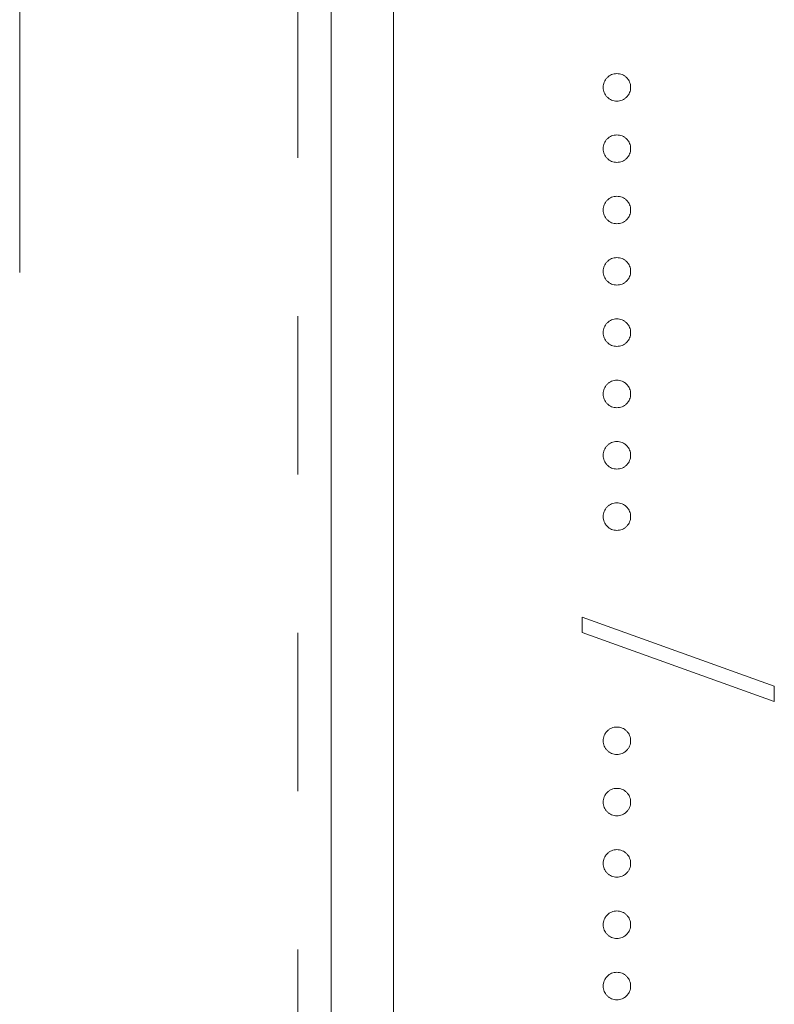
# Model space of a CAD drawing. Header units: millimetres. Extents: x -68 to 153, y 78 to 418.
# Tile 8 of 32: x -24 to -18, y 309 to 317. Entities that reach past the tile are written whole.
import ezdxf

# ---------------------------------------------------------------- set-up
doc = ezdxf.new("R2010")
doc.units = ezdxf.units.MM
doc.linetypes.add('PHANTOM', pattern=[12.7, 6.35, -1.27, 1.27, -1.27, 1.27, -1.27])

msp = doc.modelspace()

# ---------------------------------------------------------------- linework, layer by layer
at = {"color": 7, "linetype": 'Continuous', "lineweight": 15}
for p, q in [((-23.7912, 314.8887), (-23.7912, 365.0195)), ((-21.2912, 298.0195), (-21.2912, 365.0195)), ((-20.7912, 356.0195), (-20.7912, 300.0195)), ((-19.2778, 312.0005), (-19.2778, 312.1256)), ((-19.2778, 312.1256), (-17.7344, 311.5722)), ((-17.7344, 311.4472), (-19.2778, 312.0005)), ((-17.7344, 311.5722), (-17.7344, 311.4472))]:
    msp.add_line(p, q, dxfattribs=at)
at = {"color": 8, "linetype": 'PHANTOM', "lineweight": 0}
msp.add_line((-21.5592, 290.4082), (-21.5592, 365.0195), dxfattribs=at)
at = {"color": 7, "linetype": 'Continuous', "lineweight": 15}
for points, knots in [([(-19.1082, 316.3742), (-19.1078, 316.3815), (-19.107, 316.396), (-19.1005, 316.4167), (-19.0904, 316.4357), (-19.0763, 316.4526), (-19.0593, 316.4665), (-19.0403, 316.4769), (-19.0196, 316.4832), (-19.0052, 316.484), (-18.9979, 316.4844)], [0, 0, 0, 0, 0.1277566, 0.2494144, 0.3727965, 0.5001113, 0.6286099, 0.7506434, 0.8737684, 1, 1, 1, 1]), ([(-18.9979, 316.4844), (-18.9905, 316.484), (-18.9759, 316.4832), (-18.955, 316.4769), (-18.9361, 316.4665), (-18.9193, 316.4525), (-18.9052, 316.4357), (-18.895, 316.4167), (-18.8889, 316.3959), (-18.8881, 316.3815), (-18.8877, 316.3742)], [0, 0, 0, 0, 0.129097, 0.252046, 0.373905, 0.5010378, 0.6281707, 0.7513765, 0.872426, 1, 1, 1, 1]), ([(-18.9979, 316.2639), (-19.0052, 316.2644), (-19.0195, 316.2653), (-19.0404, 316.271), (-19.0592, 316.282), (-19.0763, 316.2957), (-19.0903, 316.3126), (-19.1007, 316.3315), (-19.107, 316.3523), (-19.1078, 316.3668), (-19.1082, 316.3742)], [0, 0, 0, 0, 0.126178, 0.248821, 0.37154, 0.499984, 0.627244, 0.749226, 0.872298, 1, 1, 1, 1]), ([(-18.8877, 316.3742), (-18.8881, 316.3668), (-18.889, 316.3524), (-18.8949, 316.3315), (-18.9053, 316.3126), (-18.9193, 316.2957), (-18.9362, 316.2819), (-18.9549, 316.271), (-18.976, 316.2652), (-18.9905, 316.2644), (-18.9979, 316.2639)], [0, 0, 0, 0, 0.127519, 0.249986, 0.371792, 0.49887, 0.625948, 0.748492, 0.870959, 1, 1, 1, 1]), ([(-19.1082, 315.8823), (-19.1078, 315.8897), (-19.107, 315.9041), (-19.1005, 315.9248), (-19.0904, 315.9439), (-19.0763, 315.9608), (-19.0593, 315.9746), (-19.0403, 315.985), (-19.0196, 315.9913), (-19.0052, 315.9921), (-18.9979, 315.9926)], [0, 0, 0, 0, 0.1277566, 0.2494144, 0.3727965, 0.5001113, 0.6286099, 0.7506434, 0.8737684, 1, 1, 1, 1]), ([(-18.9979, 315.9926), (-18.9905, 315.9922), (-18.9759, 315.9914), (-18.955, 315.985), (-18.9361, 315.9747), (-18.9193, 315.9607), (-18.9052, 315.9439), (-18.895, 315.9249), (-18.8889, 315.9041), (-18.8881, 315.8897), (-18.8877, 315.8823)], [0, 0, 0, 0, 0.129097, 0.252046, 0.373905, 0.5010378, 0.6281707, 0.7513765, 0.872426, 1, 1, 1, 1]), ([(-18.9979, 315.7721), (-19.0052, 315.7725), (-19.0195, 315.7734), (-19.0404, 315.7792), (-19.0592, 315.7901), (-19.0763, 315.8038), (-19.0903, 315.8207), (-19.1007, 315.8397), (-19.107, 315.8605), (-19.1078, 315.8749), (-19.1082, 315.8823)], [0, 0, 0, 0, 0.126178, 0.248821, 0.37154, 0.499984, 0.627244, 0.749226, 0.872298, 1, 1, 1, 1]), ([(-18.8877, 315.8823), (-18.8881, 315.8749), (-18.889, 315.8605), (-18.8949, 315.8396), (-18.9053, 315.8207), (-18.9193, 315.8039), (-18.9362, 315.79), (-18.9549, 315.7792), (-18.976, 315.7734), (-18.9905, 315.7725), (-18.9979, 315.7721)], [0, 0, 0, 0, 0.127519, 0.249986, 0.371792, 0.49887, 0.625948, 0.748492, 0.870959, 1, 1, 1, 1]), ([(-19.1082, 315.3905), (-19.1078, 315.3978), (-19.107, 315.4122), (-19.1005, 315.433), (-19.0904, 315.452), (-19.0763, 315.4689), (-19.0593, 315.4827), (-19.0403, 315.4932), (-19.0196, 315.4995), (-19.0052, 315.5003), (-18.9979, 315.5007)], [0, 0, 0, 0, 0.1277566, 0.2494144, 0.3727965, 0.5001113, 0.6286099, 0.7506434, 0.8737684, 1, 1, 1, 1]), ([(-18.9979, 315.5007), (-18.9905, 315.5003), (-18.9759, 315.4995), (-18.955, 315.4932), (-18.9361, 315.4828), (-18.9193, 315.4688), (-18.9052, 315.452), (-18.895, 315.433), (-18.8889, 315.4122), (-18.8881, 315.3978), (-18.8877, 315.3905)], [0, 0, 0, 0, 0.129097, 0.252046, 0.373905, 0.5010378, 0.6281707, 0.7513765, 0.872426, 1, 1, 1, 1]), ([(-18.9979, 315.2802), (-19.0052, 315.2807), (-19.0195, 315.2816), (-19.0404, 315.2873), (-19.0592, 315.2982), (-19.0763, 315.3119), (-19.0903, 315.3289), (-19.1007, 315.3478), (-19.107, 315.3686), (-19.1078, 315.3831), (-19.1082, 315.3905)], [0, 0, 0, 0, 0.126178, 0.248821, 0.37154, 0.499984, 0.627244, 0.749226, 0.872298, 1, 1, 1, 1]), ([(-18.8877, 315.3905), (-18.8881, 315.3831), (-18.889, 315.3686), (-18.8949, 315.3478), (-18.9053, 315.3289), (-18.9193, 315.312), (-18.9362, 315.2982), (-18.9549, 315.2873), (-18.976, 315.2815), (-18.9905, 315.2807), (-18.9979, 315.2802)], [0, 0, 0, 0, 0.127519, 0.249986, 0.371792, 0.49887, 0.625948, 0.748492, 0.870959, 1, 1, 1, 1]), ([(-19.1082, 314.8986), (-19.1078, 314.906), (-19.107, 314.9204), (-19.1005, 314.9411), (-19.0904, 314.9602), (-19.0763, 314.9771), (-19.0593, 314.9909), (-19.0403, 315.0013), (-19.0196, 315.0076), (-19.0052, 315.0084), (-18.9979, 315.0088)], [0, 0, 0, 0, 0.1277566, 0.2494144, 0.3727965, 0.5001113, 0.6286099, 0.7506434, 0.8737684, 1, 1, 1, 1]), ([(-18.9979, 315.0088), (-18.9905, 315.0084), (-18.9759, 315.0077), (-18.955, 315.0013), (-18.9361, 314.991), (-18.9193, 314.977), (-18.9052, 314.9602), (-18.895, 314.9411), (-18.8889, 314.9203), (-18.8881, 314.906), (-18.8877, 314.8986)], [0, 0, 0, 0, 0.129097, 0.252046, 0.373905, 0.5010378, 0.6281707, 0.7513765, 0.872426, 1, 1, 1, 1]), ([(-18.9979, 314.7884), (-19.0052, 314.7888), (-19.0195, 314.7897), (-19.0404, 314.7955), (-19.0592, 314.8064), (-19.0763, 314.8201), (-19.0903, 314.837), (-19.1007, 314.856), (-19.107, 314.8767), (-19.1078, 314.8912), (-19.1082, 314.8986)], [0, 0, 0, 0, 0.126178, 0.248821, 0.37154, 0.499984, 0.627244, 0.749226, 0.872298, 1, 1, 1, 1]), ([(-18.8877, 314.8986), (-18.8881, 314.8912), (-18.889, 314.8768), (-18.8949, 314.8559), (-18.9053, 314.837), (-18.9193, 314.8202), (-18.9362, 314.8063), (-18.9549, 314.7955), (-18.976, 314.7897), (-18.9905, 314.7888), (-18.9979, 314.7884)], [0, 0, 0, 0, 0.127519, 0.249986, 0.371792, 0.49887, 0.625948, 0.748492, 0.870959, 1, 1, 1, 1]), ([(-19.1082, 314.4068), (-19.1078, 314.4141), (-19.107, 314.4285), (-19.1005, 314.4492), (-19.0904, 314.4683), (-19.0763, 314.4852), (-19.0593, 314.499), (-19.0403, 314.5095), (-19.0196, 314.5158), (-19.0052, 314.5166), (-18.9979, 314.517)], [0, 0, 0, 0, 0.1277566, 0.2494144, 0.3727965, 0.5001113, 0.6286099, 0.7506434, 0.8737684, 1, 1, 1, 1]), ([(-18.9979, 314.517), (-18.9905, 314.5166), (-18.9759, 314.5158), (-18.955, 314.5095), (-18.9361, 314.4991), (-18.9193, 314.4851), (-18.9052, 314.4683), (-18.895, 314.4493), (-18.8889, 314.4285), (-18.8881, 314.4141), (-18.8877, 314.4068)], [0, 0, 0, 0, 0.129097, 0.252046, 0.373905, 0.5010378, 0.6281707, 0.7513765, 0.872426, 1, 1, 1, 1]), ([(-18.9979, 314.2965), (-19.0052, 314.297), (-19.0195, 314.2979), (-19.0404, 314.3036), (-19.0592, 314.3145), (-19.0763, 314.3282), (-19.0903, 314.3452), (-19.1007, 314.3641), (-19.107, 314.3849), (-19.1078, 314.3994), (-19.1082, 314.4068)], [0, 0, 0, 0, 0.126178, 0.248821, 0.37154, 0.499984, 0.627244, 0.749226, 0.872298, 1, 1, 1, 1]), ([(-18.8877, 314.4068), (-18.8881, 314.3994), (-18.889, 314.3849), (-18.8949, 314.3641), (-18.9053, 314.3452), (-18.9193, 314.3283), (-18.9362, 314.3145), (-18.9549, 314.3036), (-18.976, 314.2978), (-18.9905, 314.2969), (-18.9979, 314.2965)], [0, 0, 0, 0, 0.127519, 0.249986, 0.371792, 0.49887, 0.625948, 0.748492, 0.870959, 1, 1, 1, 1]), ([(-19.1082, 313.9149), (-19.1078, 313.9223), (-19.107, 313.9367), (-19.1005, 313.9574), (-19.0904, 313.9764), (-19.0763, 313.9934), (-19.0593, 314.0072), (-19.0403, 314.0176), (-19.0196, 314.0239), (-19.0052, 314.0247), (-18.9979, 314.0251)], [0, 0, 0, 0, 0.1277566, 0.2494144, 0.3727965, 0.5001113, 0.6286099, 0.7506434, 0.8737684, 1, 1, 1, 1]), ([(-18.9979, 314.0251), (-18.9905, 314.0247), (-18.9759, 314.024), (-18.955, 314.0176), (-18.9361, 314.0073), (-18.9193, 313.9933), (-18.9052, 313.9765), (-18.895, 313.9574), (-18.8889, 313.9366), (-18.8881, 313.9223), (-18.8877, 313.9149)], [0, 0, 0, 0, 0.129097, 0.252046, 0.373905, 0.5010378, 0.6281707, 0.7513765, 0.872426, 1, 1, 1, 1]), ([(-18.9979, 313.8047), (-19.0052, 313.8051), (-19.0195, 313.806), (-19.0404, 313.8118), (-19.0592, 313.8227), (-19.0763, 313.8364), (-19.0903, 313.8533), (-19.1007, 313.8723), (-19.107, 313.893), (-19.1078, 313.9075), (-19.1082, 313.9149)], [0, 0, 0, 0, 0.126178, 0.248821, 0.37154, 0.499984, 0.627244, 0.749226, 0.872298, 1, 1, 1, 1]), ([(-18.8877, 313.9149), (-18.8881, 313.9075), (-18.889, 313.8931), (-18.8949, 313.8722), (-18.9053, 313.8533), (-18.9193, 313.8365), (-18.9362, 313.8226), (-18.9549, 313.8118), (-18.976, 313.8059), (-18.9905, 313.8051), (-18.9979, 313.8047)], [0, 0, 0, 0, 0.127519, 0.249986, 0.371792, 0.49887, 0.625948, 0.748492, 0.870959, 1, 1, 1, 1]), ([(-19.1082, 313.423), (-19.1078, 313.4304), (-19.107, 313.4448), (-19.1005, 313.4655), (-19.0904, 313.4846), (-19.0763, 313.5015), (-19.0593, 313.5153), (-19.0403, 313.5258), (-19.0196, 313.532), (-19.0052, 313.5329), (-18.9979, 313.5333)], [0, 0, 0, 0, 0.127757, 0.249414, 0.372796, 0.500111, 0.62861, 0.750643, 0.873768, 1, 1, 1, 1]), ([(-18.9979, 313.5333), (-18.9905, 313.5329), (-18.9759, 313.5321), (-18.955, 313.5258), (-18.9361, 313.5154), (-18.9193, 313.5014), (-18.9052, 313.4846), (-18.895, 313.4656), (-18.8889, 313.4448), (-18.8881, 313.4304), (-18.8877, 313.423)], [0, 0, 0, 0, 0.129097, 0.252046, 0.373905, 0.501038, 0.628171, 0.751376, 0.872426, 1, 1, 1, 1]), ([(-18.9979, 313.3128), (-19.0052, 313.3133), (-19.0195, 313.3141), (-19.0404, 313.3199), (-19.0592, 313.3308), (-19.0763, 313.3445), (-19.0903, 313.3615), (-19.1007, 313.3804), (-19.107, 313.4012), (-19.1078, 313.4157), (-19.1082, 313.423)], [0, 0, 0, 0, 0.126178, 0.248821, 0.37154, 0.499984, 0.627244, 0.749226, 0.872298, 1, 1, 1, 1]), ([(-18.8877, 313.423), (-18.8881, 313.4157), (-18.889, 313.4012), (-18.8949, 313.3804), (-18.9053, 313.3615), (-18.9193, 313.3446), (-18.9362, 313.3308), (-18.9549, 313.3199), (-18.976, 313.3141), (-18.9905, 313.3132), (-18.9979, 313.3128)], [0, 0, 0, 0, 0.127519, 0.249986, 0.371792, 0.49887, 0.625948, 0.748492, 0.870959, 1, 1, 1, 1]), ([(-19.1082, 312.9312), (-19.1078, 312.9386), (-19.107, 312.953), (-19.1005, 312.9737), (-19.0904, 312.9927), (-19.0763, 313.0097), (-19.0593, 313.0235), (-19.0403, 313.0339), (-19.0196, 313.0402), (-19.0052, 313.041), (-18.9979, 313.0414)], [0, 0, 0, 0, 0.127757, 0.249414, 0.372796, 0.500111, 0.62861, 0.750643, 0.873768, 1, 1, 1, 1]), ([(-18.9979, 313.0414), (-18.9905, 313.041), (-18.9759, 313.0402), (-18.955, 313.0339), (-18.9361, 313.0236), (-18.9193, 313.0096), (-18.9052, 312.9927), (-18.895, 312.9737), (-18.8889, 312.9529), (-18.8881, 312.9386), (-18.8877, 312.9312)], [0, 0, 0, 0, 0.129097, 0.252046, 0.373905, 0.501038, 0.628171, 0.751376, 0.872426, 1, 1, 1, 1]), ([(-18.9979, 312.8209), (-19.0052, 312.8214), (-19.0195, 312.8223), (-19.0404, 312.8281), (-19.0592, 312.839), (-19.0763, 312.8527), (-19.0903, 312.8696), (-19.1007, 312.8885), (-19.107, 312.9093), (-19.1078, 312.9238), (-19.1082, 312.9312)], [0, 0, 0, 0, 0.126178, 0.248821, 0.37154, 0.499984, 0.627244, 0.749226, 0.872298, 1, 1, 1, 1]), ([(-18.8877, 312.9312), (-18.8881, 312.9238), (-18.889, 312.9094), (-18.8949, 312.8885), (-18.9053, 312.8696), (-18.9193, 312.8528), (-18.9362, 312.8389), (-18.9549, 312.8281), (-18.976, 312.8222), (-18.9905, 312.8214), (-18.9979, 312.8209)], [0, 0, 0, 0, 0.127519, 0.249986, 0.371792, 0.49887, 0.625948, 0.748492, 0.870959, 1, 1, 1, 1]), ([(-19.1082, 311.1334), (-19.1078, 311.1408), (-19.107, 311.1552), (-19.1005, 311.1759), (-19.0904, 311.1949), (-19.0763, 311.2119), (-19.0593, 311.2257), (-19.0403, 311.2361), (-19.0196, 311.2424), (-19.0052, 311.2432), (-18.9979, 311.2436)], [0, 0, 0, 0, 0.127757, 0.249414, 0.372796, 0.500111, 0.62861, 0.750643, 0.873768, 1, 1, 1, 1]), ([(-18.9979, 311.2436), (-18.9905, 311.2432), (-18.9759, 311.2424), (-18.955, 311.2361), (-18.9361, 311.2257), (-18.9193, 311.2118), (-18.9052, 311.1949), (-18.895, 311.1759), (-18.8889, 311.1551), (-18.8881, 311.1408), (-18.8877, 311.1334)], [0, 0, 0, 0, 0.129097, 0.252046, 0.373905, 0.501038, 0.628171, 0.751376, 0.872426, 1, 1, 1, 1]), ([(-18.9979, 311.0231), (-19.0052, 311.0236), (-19.0195, 311.0245), (-19.0404, 311.0302), (-19.0592, 311.0412), (-19.0763, 311.0549), (-19.0903, 311.0718), (-19.1007, 311.0907), (-19.107, 311.1115), (-19.1078, 311.126), (-19.1082, 311.1334)], [0, 0, 0, 0, 0.126178, 0.248821, 0.37154, 0.499984, 0.627244, 0.749226, 0.872298, 1, 1, 1, 1]), ([(-18.8877, 311.1334), (-18.8881, 311.126), (-18.889, 311.1116), (-18.8949, 311.0907), (-18.9053, 311.0718), (-18.9193, 311.055), (-18.9362, 311.0411), (-18.9549, 311.0303), (-18.976, 311.0244), (-18.9905, 311.0236), (-18.9979, 311.0231)], [0, 0, 0, 0, 0.127519, 0.249986, 0.371792, 0.49887, 0.625948, 0.748492, 0.870959, 1, 1, 1, 1]), ([(-19.1082, 310.6415), (-19.1078, 310.6489), (-19.107, 310.6633), (-19.1005, 310.684), (-19.0904, 310.7031), (-19.0763, 310.72), (-19.0593, 310.7338), (-19.0403, 310.7443), (-19.0196, 310.7505), (-19.0052, 310.7514), (-18.9979, 310.7518)], [0, 0, 0, 0, 0.127757, 0.249414, 0.372796, 0.500111, 0.62861, 0.750643, 0.873768, 1, 1, 1, 1]), ([(-18.9979, 310.7518), (-18.9905, 310.7514), (-18.9759, 310.7506), (-18.955, 310.7442), (-18.9361, 310.7339), (-18.9193, 310.7199), (-18.9052, 310.7031), (-18.895, 310.6841), (-18.8889, 310.6633), (-18.8881, 310.6489), (-18.8877, 310.6415)], [0, 0, 0, 0, 0.129097, 0.252046, 0.373905, 0.501038, 0.628171, 0.751376, 0.872426, 1, 1, 1, 1]), ([(-18.9979, 310.5313), (-19.0052, 310.5317), (-19.0195, 310.5326), (-19.0404, 310.5384), (-19.0592, 310.5493), (-19.0763, 310.563), (-19.0903, 310.5799), (-19.1007, 310.5989), (-19.107, 310.6197), (-19.1078, 310.6342), (-19.1082, 310.6415)], [0, 0, 0, 0, 0.126178, 0.248821, 0.37154, 0.499984, 0.627244, 0.749226, 0.872298, 1, 1, 1, 1]), ([(-18.8877, 310.6415), (-18.8881, 310.6342), (-18.889, 310.6197), (-18.8949, 310.5988), (-18.9053, 310.5799), (-18.9193, 310.5631), (-18.9362, 310.5492), (-18.9549, 310.5384), (-18.976, 310.5326), (-18.9905, 310.5317), (-18.9979, 310.5313)], [0, 0, 0, 0, 0.127519, 0.249986, 0.371792, 0.49887, 0.625948, 0.748492, 0.870959, 1, 1, 1, 1]), ([(-19.1082, 310.1497), (-19.1078, 310.1571), (-19.107, 310.1715), (-19.1005, 310.1922), (-19.0904, 310.2112), (-19.0763, 310.2282), (-19.0593, 310.242), (-19.0403, 310.2524), (-19.0196, 310.2587), (-19.0052, 310.2595), (-18.9979, 310.2599)], [0, 0, 0, 0, 0.127757, 0.249414, 0.372796, 0.500111, 0.62861, 0.750643, 0.873768, 1, 1, 1, 1]), ([(-18.9979, 310.2599), (-18.9905, 310.2595), (-18.9759, 310.2587), (-18.955, 310.2524), (-18.9361, 310.242), (-18.9193, 310.2281), (-18.9052, 310.2112), (-18.895, 310.1922), (-18.8889, 310.1714), (-18.8881, 310.157), (-18.8877, 310.1497)], [0, 0, 0, 0, 0.129097, 0.252046, 0.373905, 0.501038, 0.628171, 0.751376, 0.872426, 1, 1, 1, 1]), ([(-18.9979, 310.0394), (-19.0052, 310.0399), (-19.0195, 310.0408), (-19.0404, 310.0465), (-19.0592, 310.0575), (-19.0763, 310.0712), (-19.0903, 310.0881), (-19.1007, 310.107), (-19.107, 310.1278), (-19.1078, 310.1423), (-19.1082, 310.1497)], [0, 0, 0, 0, 0.126178, 0.248821, 0.37154, 0.499984, 0.627244, 0.749226, 0.872298, 1, 1, 1, 1]), ([(-18.8877, 310.1497), (-18.8881, 310.1423), (-18.889, 310.1279), (-18.8949, 310.107), (-18.9053, 310.0881), (-18.9193, 310.0713), (-18.9362, 310.0574), (-18.9549, 310.0466), (-18.976, 310.0407), (-18.9905, 310.0399), (-18.9979, 310.0394)], [0, 0, 0, 0, 0.127519, 0.249986, 0.371792, 0.49887, 0.625948, 0.748492, 0.870959, 1, 1, 1, 1]), ([(-19.1082, 309.6578), (-19.1078, 309.6652), (-19.107, 309.6796), (-19.1005, 309.7003), (-19.0904, 309.7194), (-19.0763, 309.7363), (-19.0593, 309.7501), (-19.0403, 309.7605), (-19.0196, 309.7668), (-19.0052, 309.7676), (-18.9979, 309.7681)], [0, 0, 0, 0, 0.127757, 0.249414, 0.372796, 0.500111, 0.62861, 0.750643, 0.873768, 1, 1, 1, 1]), ([(-18.9979, 309.7681), (-18.9905, 309.7677), (-18.9759, 309.7669), (-18.955, 309.7605), (-18.9361, 309.7502), (-18.9193, 309.7362), (-18.9052, 309.7194), (-18.895, 309.7004), (-18.8889, 309.6796), (-18.8881, 309.6652), (-18.8877, 309.6578)], [0, 0, 0, 0, 0.129097, 0.252046, 0.373905, 0.501038, 0.628171, 0.751376, 0.872426, 1, 1, 1, 1]), ([(-18.9979, 309.5476), (-19.0052, 309.548), (-19.0195, 309.5489), (-19.0404, 309.5547), (-19.0592, 309.5656), (-19.0763, 309.5793), (-19.0903, 309.5962), (-19.1007, 309.6152), (-19.107, 309.636), (-19.1078, 309.6504), (-19.1082, 309.6578)], [0, 0, 0, 0, 0.126178, 0.248821, 0.37154, 0.499984, 0.627244, 0.749226, 0.872298, 1, 1, 1, 1]), ([(-18.8877, 309.6578), (-18.8881, 309.6505), (-18.889, 309.636), (-18.8949, 309.6151), (-18.9053, 309.5962), (-18.9193, 309.5794), (-18.9362, 309.5655), (-18.9549, 309.5547), (-18.976, 309.5489), (-18.9905, 309.548), (-18.9979, 309.5476)], [0, 0, 0, 0, 0.127519, 0.249986, 0.371792, 0.49887, 0.625948, 0.748492, 0.870959, 1, 1, 1, 1]), ([(-19.1082, 309.166), (-19.1078, 309.1733), (-19.107, 309.1878), (-19.1005, 309.2085), (-19.0904, 309.2275), (-19.0763, 309.2444), (-19.0593, 309.2583), (-19.0403, 309.2687), (-19.0196, 309.275), (-19.0052, 309.2758), (-18.9979, 309.2762)], [0, 0, 0, 0, 0.127757, 0.249414, 0.372796, 0.500111, 0.62861, 0.750643, 0.873768, 1, 1, 1, 1]), ([(-18.9979, 309.2762), (-18.9905, 309.2758), (-18.9759, 309.275), (-18.955, 309.2687), (-18.9361, 309.2583), (-18.9193, 309.2443), (-18.9052, 309.2275), (-18.895, 309.2085), (-18.8889, 309.1877), (-18.8881, 309.1733), (-18.8877, 309.166)], [0, 0, 0, 0, 0.129097, 0.252046, 0.373905, 0.501038, 0.628171, 0.751376, 0.872426, 1, 1, 1, 1]), ([(-18.9979, 309.0557), (-19.0052, 309.0562), (-19.0195, 309.0571), (-19.0404, 309.0628), (-19.0592, 309.0738), (-19.0763, 309.0875), (-19.0903, 309.1044), (-19.1007, 309.1233), (-19.107, 309.1441), (-19.1078, 309.1586), (-19.1082, 309.166)], [0, 0, 0, 0, 0.126178, 0.248821, 0.37154, 0.499984, 0.627244, 0.749226, 0.872298, 1, 1, 1, 1]), ([(-18.8877, 309.166), (-18.8881, 309.1586), (-18.889, 309.1442), (-18.8949, 309.1233), (-18.9053, 309.1044), (-18.9193, 309.0875), (-18.9362, 309.0737), (-18.9549, 309.0628), (-18.976, 309.057), (-18.9905, 309.0562), (-18.9979, 309.0557)], [0, 0, 0, 0, 0.127519, 0.249986, 0.371792, 0.49887, 0.625948, 0.748492, 0.870959, 1, 1, 1, 1])]:
    msp.add_open_spline(points, degree=3, knots=knots, dxfattribs=at)

doc.saveas('drawing.dxf')
